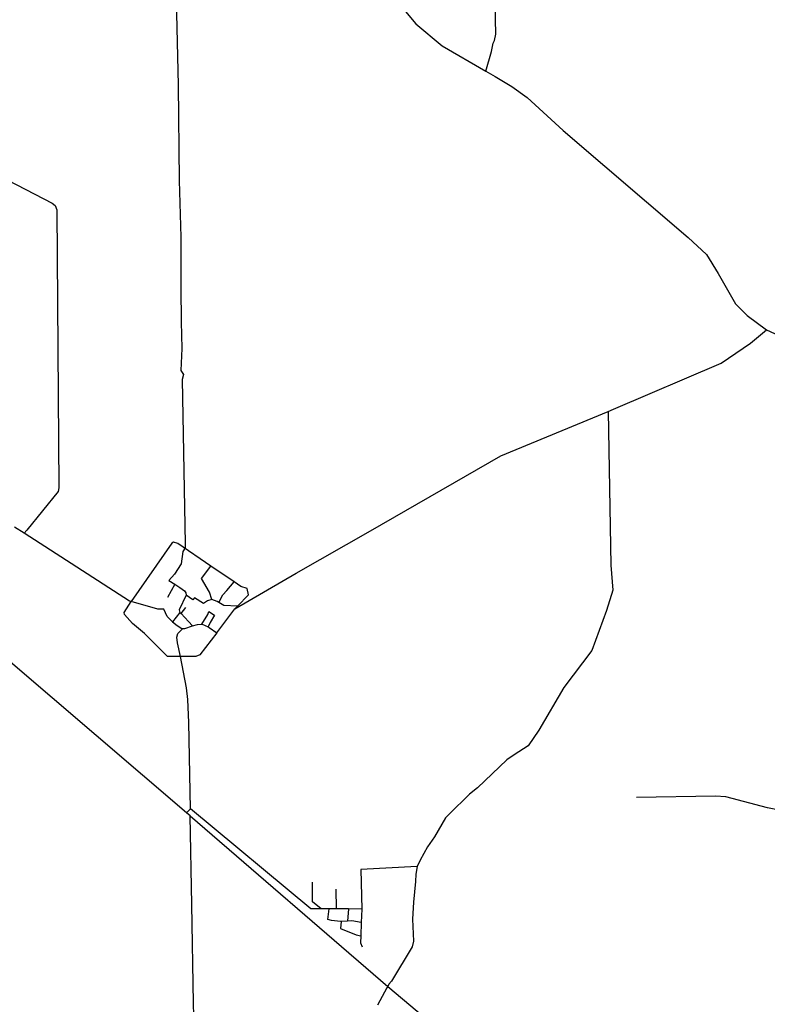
# Model space of a CAD drawing. Header units: millimetres. Extents: x 664923 to 767831, y 3118803 to 3207600.
# Tile 71 of 256: x 719021 to 721850, y 3136728 to 3140458. Entities that reach past the tile are written whole.
import ezdxf

# ---------------------------------------------------------------- set-up
doc = ezdxf.new("R2010")
doc.units = ezdxf.units.MM
doc.layers.add('roads_2', color=2, linetype='Continuous')
doc.layers.add('roads_3', color=3, linetype='Continuous')

msp = doc.modelspace()

# ---------------------------------------------------------------- linework, layer by layer
at = {"layer": 'roads_2'}
for points in [[(720785.02, 3140263.16), (720805.89, 3140337.65), (720812.32, 3140369.18), (720817.8, 3140379.22), (720822.21, 3140403.18), (720811.68, 3140908.39), (720812.06, 3140974.7)], [(719835.39, 3138225.44), (720066.75, 3138361.44), (720347.8, 3138521.36), (720842.2, 3138805.22), (721247.28, 3138973.89), (721268.03, 3138982.53), (721676.18, 3139156.01), (721787.16, 3139231.74), (721846.85, 3139282.35)], [(721247.28, 3138973.89), (721257.53, 3138390.82), (721265.96, 3138296.16), (721242.13, 3138219.41), (721186.45, 3138067.54), (721079.53, 3137928.36), (720985.48, 3137766.05), (720944.91, 3137706.64), (720891.91, 3137672.12), (720863.87, 3137653.96), (720752.8, 3137547.35), (720723.08, 3137524.3), (720646.48, 3137447.89), (720632.75, 3137433.67), (720590.43, 3137362.44), (720564.3, 3137324.68), (720536.76, 3137273.82), (720525.35, 3137249.57), (720520.21, 3137220.48), (720519.15, 3137192.71), (720510.9, 3137113.96), (720507.39, 3137049.95)]]:
    msp.add_lwpolyline(points, dxfattribs=at)
at = {"layer": 'roads_3'}
for points in [[(720402.98, 3140582.91), (720519.89, 3140441.85), (720619.45, 3140358.97), (720785.02, 3140263.16), (720819.94, 3140242.96), (720883.02, 3140204.17), (720941.69, 3140163.38), (721076.96, 3140037.88), (721550.33, 3139632.54), (721619.83, 3139567.83), (721663.73, 3139495.94), (721730.21, 3139380.84), (721774.03, 3139336.64), (721846.85, 3139282.35), (721923.7, 3139247.99)], [(719613.24, 3140536.48), (719620.42, 3140209.48), (719624.13, 3139848.24), (719630.77, 3139633.6), (719629.86, 3139440.05), (719631.47, 3139312.79), (719634.23, 3139212.29), (719630.45, 3139129.31), (719640.06, 3139114.01), (719635.95, 3139094.53), (719646.32, 3138472.19), (719646.34, 3138457.09), (719638.4, 3138443.27), (719631.28, 3138396.39), (719606.96, 3138357.57), (719585.23, 3138333.75), (719607.47, 3138318.95), (719626.5, 3138306.29), (719643.75, 3138293.92), (719649.72, 3138286.28), (719650.67, 3138277.49), (719624.29, 3138222.07), (719627.25, 3138211.98), (719598.52, 3138177.15), (719578.77, 3138196.63), (719566.17, 3138224.41), (719542.89, 3138224.75), (719441.96, 3138253.08), (719435.84, 3138254.81), (719037.94, 3138511.99), (719001.3, 3138535.66)], [(718976.17, 3139850.15), (719143.26, 3139762.58), (719154.7, 3139754.37), (719160.97, 3139737.03), (719168.64, 3138684.19), (719166.65, 3138670.57), (719047.07, 3138523.45), (719037.94, 3138511.99)], [(719835.39, 3138225.44), (719845.5, 3138236.02), (719886.79, 3138279.25), (719880.92, 3138302.91), (719857.43, 3138310.57), (719831.68, 3138328.06), (719744.4, 3138387.35), (719618.62, 3138472.77), (719603.03, 3138478.97), (719596.32, 3138474.53), (719441.96, 3138253.08)], [(719845.5, 3138236.02), (719792.72, 3138238.88), (719774.61, 3138249.37), (719767.89, 3138253.27), (719748.34, 3138260.75), (719738.32, 3138288.64), (719708.29, 3138341.02), (719744.4, 3138387.35)], [(719607.47, 3138318.95), (719579.64, 3138268.38)], [(719774.61, 3138249.37), (719789.01, 3138278.36), (719804.44, 3138294.87), (719831.68, 3138328.06)], [(719766.84, 3138134.55), (719702.77, 3138051.35), (719686.75, 3138045.71), (719629.56, 3138044.65), (719580.4, 3138045.64), (719493.16, 3138132.63), (719447.54, 3138169.98), (719417.72, 3138204.57), (719416.05, 3138211.8), (719441.96, 3138253.08)], [(719715.75, 3138246.36), (719682.23, 3138266.86), (719676.39, 3138259.45), (719650.67, 3138277.49)], [(719748.34, 3138260.75), (719731.59, 3138255.57), (719715.75, 3138246.36)], [(719598.52, 3138177.15), (719616.94, 3138162.99), (719634.23, 3138150.74), (719637.89, 3138150.81), (719645.09, 3138150.95), (719675.12, 3138160.97), (719693.34, 3138167.06), (719709.52, 3138167.56), (719711.51, 3138167.62), (719733.98, 3138157.42), (719738.11, 3138155.55), (719766.84, 3138134.55), (719835.39, 3138225.44)], [(719627.25, 3138211.98), (719631.3, 3138207.52), (719658.85, 3138177.22), (719675.12, 3138160.97)], [(719631.3, 3138207.52), (719649.03, 3138230.27)], [(719709.52, 3138167.56), (719732.06, 3138204.17), (719735.89, 3138215.13), (719758.41, 3138201.8), (719741.84, 3138173.8), (719733.98, 3138157.42)], [(719986.73, 3135939.77), (719900.52, 3135938.31), (719696.43, 3135932.52), (719682.95, 3136217.91), (719684.96, 3136447.02), (719679.34, 3136683.76), (719678.18, 3136732), (719672.04, 3137105.48), (719665.56, 3137441.63), (719652.44, 3137452.85), (718800.17, 3138181.46)], [(719629.56, 3138044.65), (719618.16, 3138096.61), (719615.45, 3138118.32), (719619.03, 3138132.15), (719637.89, 3138150.81)], [(719667.2, 3137468.39), (719660.18, 3137794.95), (719657.46, 3137882.95), (719652.29, 3137927.14), (719629.56, 3138044.65)], [(722112.74, 3137415.52), (722052.02, 3137422.66), (721934.66, 3137455.69), (721850.42, 3137471.71), (721693.54, 3137513.79), (721654.15, 3137516.32), (721354.56, 3137510.7)], [(719652.44, 3137452.85), (719658.01, 3137458.72)], [(719658.01, 3137458.72), (719667.2, 3137468.39)], [(720525.35, 3137249.57), (720311.7, 3137237.88), (720315.55, 3137088.68), (720265.61, 3137089.01), (720219.94, 3137089.3), (720191.94, 3137089.48), (720162.12, 3137089.67), (720122.83, 3137089.93), (719667.2, 3137468.39)], [(719665.56, 3137441.63), (720413.55, 3136795.7), (721310.7, 3136040.42), (721504.25, 3135873.45), (721508.27, 3135873.21), (721521.25, 3135879.63), (721526.94, 3135878.56), (722910.16, 3136375.29), (723272.1, 3136512.33), (723287.69, 3136535.79)], [(720162.12, 3137089.67), (720129.26, 3137115.81), (720128.42, 3137190.17)], [(720219.94, 3137089.3), (720218.55, 3137163.63)], [(720313.61, 3137037.41), (720278.1, 3137043.25), (720261.69, 3137042.45), (720236.71, 3137041.22), (720234.44, 3137041.11), (720200.39, 3137045.41), (720186.21, 3137048.37), (720191.94, 3137089.48)], [(720265.61, 3137089.01), (720261.69, 3137042.45)], [(720315.55, 3137088.68), (720313.61, 3137037.41), (720311.7, 3136987.49), (720310.66, 3136960.25), (720316.6, 3136945.6)], [(720507.39, 3137049.95), (720511.45, 3136966.76), (720505.58, 3136945.43), (720427.81, 3136815.27)], [(720236.71, 3137041.22), (720235.11, 3137015.3), (720294.53, 3136991.15), (720311.7, 3136987.49)], [(720417.93, 3136803.75), (720413.55, 3136795.7), (720410.38, 3136789.87), (720374.28, 3136723.93)], [(720427.81, 3136815.27), (720417.93, 3136803.75)]]:
    msp.add_lwpolyline(points, dxfattribs=at)

doc.saveas('drawing.dxf')
